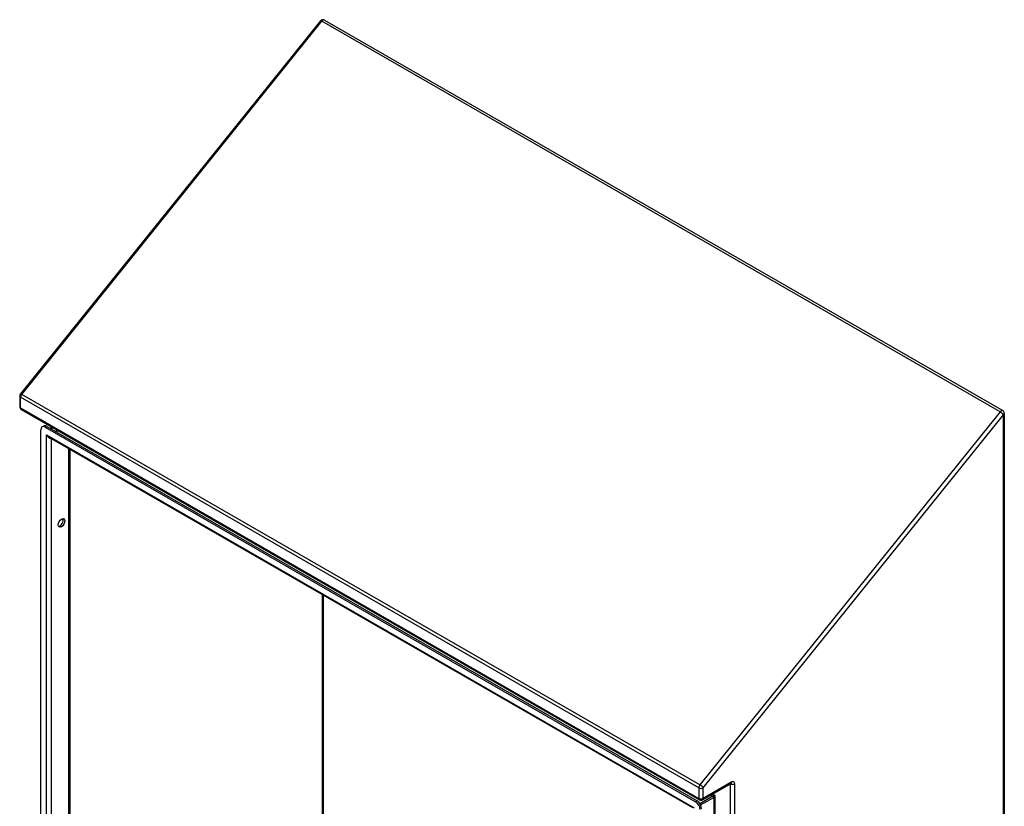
# Model space of a CAD drawing. Header units: inches. Extents: x 16 to 202, y 11 to 132.
# Tile 56 of 56: x 172 to 202, y 80 to 105. Entities that reach past the tile are written whole.
import ezdxf

# ---------------------------------------------------------------- set-up
doc = ezdxf.new("R2010")
doc.units = ezdxf.units.IN
doc.header["$MEASUREMENT"] = 0
doc.layers.add('Visible Edges(ANSI)', color=7, linetype='Continuous', lineweight=25)
doc.layers.add('Visible Tangent Edges(ANSI)', color=7, linetype='Continuous', lineweight=25)

msp = doc.modelspace()

# ---------------------------------------------------------------- linework, layer by layer
at = {"layer": 'Visible Edges(ANSI)'}
for p, q in [((180.867, 104.553), (171.543, 92.959)), ((180.994, 104.577), (202.067, 92.441)), ((171.521, 92.897), (171.521, 92.568)), ((171.571, 92.482), (192.644, 80.347)), ((202.117, 92.355), (202.117, 61.231)), ((172.173, 68.478), (172.173, 91.846)), ((172.214, 91.936), (172.262, 91.964)), ((172.312, 91.926), (192.523, 80.288)), ((172.36, 91.954), (192.571, 80.315)), ((172.5, 91.874), (172.5, 91.947)), ((172.703, 91.83), (172.64, 91.793)), ((192.437, 80.095), (172.439, 91.611)), ((173.079, 91.243), (173.079, 68.857)), ((192.743, 80.347), (193.63, 80.858)), ((193.63, 80.858), (193.631, 80.858))]:
    msp.add_line(p, q, dxfattribs=at)
for centre, start, end in [((180.944, 104.491), 60.064, 141.1918), ((171.62, 92.897), 141.1918, 180), ((171.62, 92.568), 180, 240.064), ((202.018, 92.355), 0, 60.064), ((192.693, 80.432), 240.064, 299.936)]:
    msp.add_arc(centre, 0.099, start, end, dxfattribs=at)
for centre, major_axis, start_param, end_param in [((172.312, 91.765), (-0.098, 0.171), 5.499721, 7.070517), ((172.36, 91.793), (-0.098, 0.171), 5.499721, 6.283185), ((172.772, 88.981), (-0.072, -0.126), 0.337331, 2.804262), ((192.523, 80.127), (0.098, -0.171), 0.787332, 2.358128), ((192.571, 80.154), (-0.098, 0.171), 3.928925, 5.499721)]:
    msp.add_ellipse(centre, major_axis=major_axis, ratio=0.578093, start_param=start_param, end_param=end_param, dxfattribs=at)
msp.add_ellipse((172.82, 88.954), major_axis=(-0.072, -0.126), ratio=0.578093, dxfattribs=at)
at = {"layer": 'Visible Tangent Edges(ANSI)'}
for p, q in [((171.585, 92.947), (180.909, 104.541)), ((201.983, 92.405), (180.909, 104.541)), ((171.55, 92.527), (171.55, 92.857)), ((192.623, 80.721), (171.55, 92.857)), ((192.658, 80.812), (171.585, 92.947)), ((171.55, 92.527), (192.623, 80.392)), ((201.983, 92.405), (192.658, 80.812)), ((192.763, 80.721), (202.088, 92.315)), ((202.088, 61.191), (202.088, 92.315)), ((172.312, 91.926), (172.36, 91.954)), ((172.529, 91.857), (172.529, 91.93)), ((172.649, 91.788), (172.712, 91.824)), ((172.354, 91.694), (192.482, 80.103)), ((172.354, 68.422), (172.354, 91.694)), ((172.494, 91.579), (172.494, 68.528)), ((173.05, 68.848), (173.05, 91.259)), ((180.923, 86.726), (180.923, 73.379)), ((180.966, 73.379), (180.966, 86.7)), ((193.65, 80.903), (192.763, 80.392)), ((193.602, 80.842), (193.602, 56.385)), ((193.742, 56.385), (193.742, 80.85)), ((192.623, 80.721), (192.623, 80.392)), ((192.763, 80.392), (192.763, 80.721)), ((193.004, 80.497), (193.064, 80.463)), ((193.13, 80.476), (193.048, 80.523)), ((193.13, 57.204), (193.13, 80.476)), ((192.571, 80.315), (192.523, 80.288)), ((193.064, 80.463), (192.659, 80.229)), ((192.681, 80.191), (193.086, 80.425)), ((193.086, 80.425), (193.086, 57.254))]:
    msp.add_line(p, q, dxfattribs=at)
for centre, major_axis, ratio, start_param, end_param in [((180.944, 104.491), (-0.0771, 0.062), 0.212712, 5.345472, 6.283185), ((180.944, 104.491), (0.0494, 0.0858), 0.578093, 0, 1.307063), ((171.62, 92.897), (-0.099, 0), 0.575862, 0, 0.785398), ((171.62, 92.897), (-0.0771, 0.062), 0.212712, 5.345472, 6.283185), ((171.62, 92.897), (0.0494, 0.0858), 0.578093, 1.307063, 2.354261), ((171.62, 92.568), (-0.099, 0), 0.575862, 0, 0.785398), ((171.62, 92.568), (-0.0494, -0.0858), 0.578093, 5.495853, 6.283185), ((202.018, 92.355), (0.0494, 0.0858), 0.578093, 0, 1.307063), ((202.018, 92.355), (0.0771, -0.062), 0.212712, 0.633083, 2.203879), ((202.018, 92.355), (0.099, 0), 0.575862, 5.497787, 6.283185), ((172.424, 91.734), (0.095, -0.132), 0.494861, 4.660263, 5.447595), ((172.424, 91.734), (0.066, -0.148), 0.494835, 4.763011, 6.227417), ((192.693, 80.762), (-0.0494, -0.0858), 0.578093, 4.448656, 5.495853), ((192.693, 80.762), (0.0771, -0.062), 0.212712, 0.633083, 2.203879), ((193.672, 80.89), (0.099, 0), 0.575862, 4.025889, 5.497787), ((193.58, 80.943), (0.0494, -0.0858), 0.578093, 0, 0.787332), ((193.65, 80.797), (0.065, 0.113), 0.578093, 5.495853, 7.06665), ((192.693, 80.762), (-0.099, 0), 0.575862, 0.785398, 2.356194), ((193.108, 80.463), (-0.049, -0.006), 0.226189, 4.220846, 5.791642), ((193.108, 80.463), (0.0297, 0.0395), 0.228384, 3.631504, 5.2023), ((192.693, 80.432), (0.099, 0), 0.575862, 3.926991, 5.497787), ((192.693, 80.432), (-0.0494, -0.0858), 0.578093, 5.495853, 6.283185), ((192.693, 80.432), (0.0494, -0.0858), 0.578093, 0, 0.787332), ((193.064, 80.438), (-0.0155, 0.0269), 0.578093, 3.928925, 5.499721)]:
    msp.add_ellipse(centre, major_axis=major_axis, ratio=ratio, start_param=start_param, end_param=end_param, dxfattribs=at)

doc.saveas('drawing.dxf')
